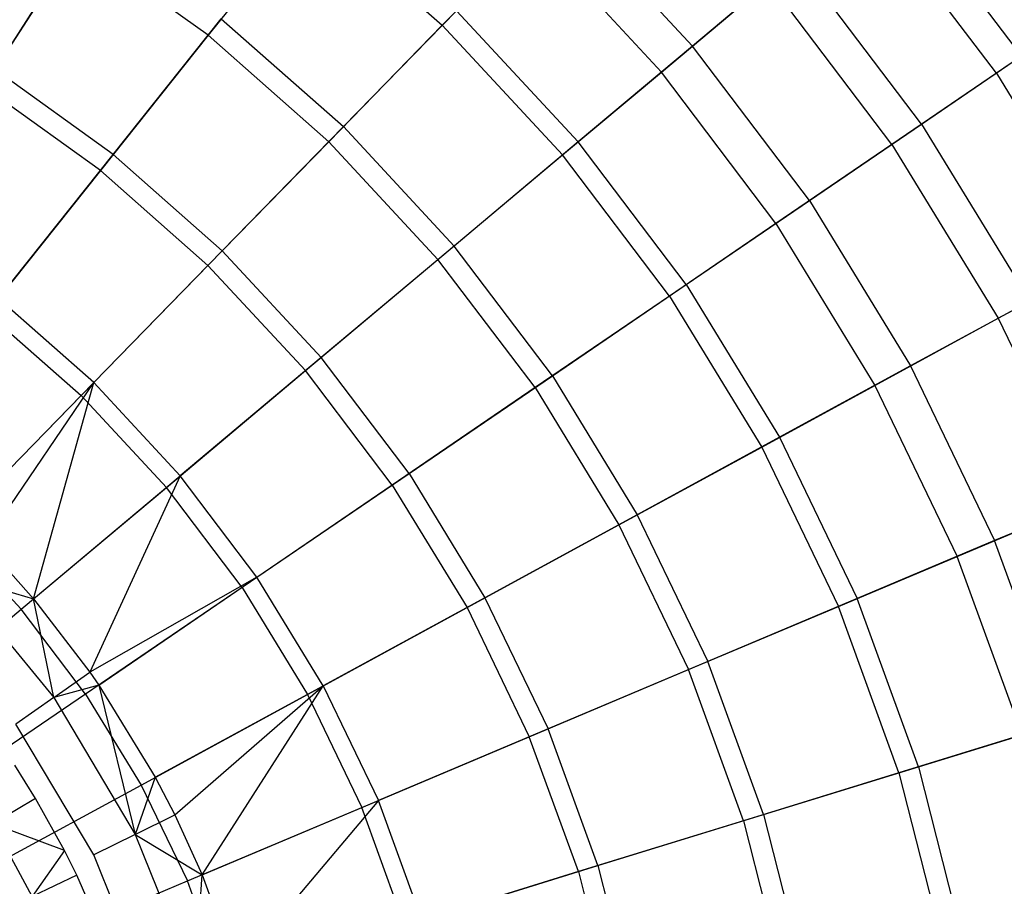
# Model space of a CAD drawing. Extents: x 0.1 to 25.1, y -5.4 to 12.3.
# Tile 98 of 107: x 14.5 to 16.8, y 1.5 to 3.5. Entities that reach past the tile are written whole.
import ezdxf

# ---------------------------------------------------------------- set-up
doc = ezdxf.new("R2010")
doc.units = 0
doc.header["$LTSCALE"] = 2.54
doc.layers.get('0').update_dxf_attribs({"color": 13, "linetype": 'CONTINUOUS'})

# ---------------------------------------------------------------- blocks, each defined once
blk = doc.blocks.new('GRUPUJ_1')
at = {"color": 0}
for p, q in [((16.6922, 8.8563, 9.6225), (16.3868, 9.2595, 9.6225)), ((16.6922, 8.8563, 9.6225), (16.3868, 9.2595, 9.6225)), ((15.051, 9.1969, 17.2137), (14.8172, 8.9038, 17.5354)), ((15.051, 9.1969, 17.2137), (14.8172, 8.9038, 17.5354)), ((15.051, 9.1969, 17.2137), (15.3568, 8.927, 17.2137)), ((15.051, 9.1969, 17.2137), (15.3568, 8.927, 17.2137)), ((15.6295, 9.2067, 8.8361), (15.9334, 8.8791, 8.8361)), ((15.6295, 9.2067, 8.8361), (15.9334, 8.8791, 8.8361)), ((16.6341, 8.8167, 16.1363), (16.3329, 9.2144, 16.1363)), ((16.6341, 8.8167, 16.1363), (16.3329, 9.2144, 16.1363)), ((14.5427, 9.1608, 8.1533), (14.3257, 8.8248, 7.8574)), ((14.5427, 9.1608, 8.1533), (14.3257, 8.8248, 7.8574)), ((15.3568, 8.927, 17.2137), (15.5643, 9.1398, 16.9164)), ((15.3568, 8.927, 17.2137), (15.5643, 9.1398, 16.9164)), ((15.5643, 9.1398, 16.9164), (15.8619, 8.8191, 16.9164)), ((15.5643, 9.1398, 16.9164), (15.8619, 8.8191, 16.9164)), ((14.3002, 8.7853, 17.8241), (14.5164, 9.1201, 17.5354)), ((14.3002, 8.7853, 17.8241), (14.5164, 9.1201, 17.5354)), ((14.8172, 8.9038, 17.5354), (14.5164, 9.1201, 17.5354)), ((14.8172, 8.9038, 17.5354), (14.5164, 9.1201, 17.5354)), ((16.173, 9.0801, 9.218), (15.9334, 8.8791, 8.8361)), ((16.173, 9.0801, 9.218), (15.9334, 8.8791, 8.8361)), ((16.4616, 8.6991, 9.218), (16.173, 9.0801, 9.218)), ((16.4616, 8.6991, 9.218), (16.173, 9.0801, 9.218)), ((15.8619, 8.8191, 16.9164), (16.1095, 9.0269, 16.5396)), ((15.8619, 8.8191, 16.9164), (16.1095, 9.0269, 16.5396)), ((16.3931, 8.6524, 16.5396), (16.1095, 9.0269, 16.5396)), ((16.3931, 8.6524, 16.5396), (16.1095, 9.0269, 16.5396)), ((15.3894, 8.9605, 8.4804), (15.1289, 8.6934, 8.1533)), ((15.3894, 8.9605, 8.4804), (15.1289, 8.6934, 8.1533)), ((15.3894, 8.9605, 8.4804), (15.6701, 8.6581, 8.4804)), ((15.3894, 8.9605, 8.4804), (15.6701, 8.6581, 8.4804)), ((16.8472, 8.962, 15.709), (16.6341, 8.8167, 16.1363)), ((16.8472, 8.962, 15.709), (16.6341, 8.8167, 16.1363)), ((14.598, 8.629, 7.8574), (14.8474, 8.9417, 8.1533)), ((14.598, 8.629, 7.8574), (14.8474, 8.9417, 8.1533)), ((14.8474, 8.9417, 8.1533), (15.1289, 8.6934, 8.1533)), ((14.8474, 8.9417, 8.1533), (15.1289, 8.6934, 8.1533)), ((15.095, 8.6586, 17.5354), (15.3568, 8.927, 17.2137)), ((15.095, 8.6586, 17.5354), (15.3568, 8.927, 17.2137)), ((15.3568, 8.927, 17.2137), (15.6342, 8.628, 17.2137)), ((15.3568, 8.927, 17.2137), (15.6342, 8.628, 17.2137)), ((14.8172, 8.9038, 17.5354), (14.5687, 8.5922, 17.8241)), ((14.8172, 8.9038, 17.5354), (14.5687, 8.5922, 17.8241)), ((14.8172, 8.9038, 17.5354), (15.095, 8.6586, 17.5354)), ((14.8172, 8.9038, 17.5354), (15.095, 8.6586, 17.5354)), ((15.9334, 8.8791, 8.8361), (15.6701, 8.6581, 8.4804)), ((15.9334, 8.8791, 8.8361), (15.6701, 8.6581, 8.4804)), ((16.2032, 8.523, 8.8361), (15.9334, 8.8791, 8.8361)), ((16.2032, 8.523, 8.8361), (15.9334, 8.8791, 8.8361)), ((16.4616, 8.6991, 9.218), (16.6922, 8.8563, 9.6225)), ((16.4616, 8.6991, 9.218), (16.6922, 8.8563, 9.6225)), ((14.598, 8.629, 7.8574), (14.3257, 8.8248, 7.8574)), ((14.598, 8.629, 7.8574), (14.3257, 8.8248, 7.8574)), ((15.6342, 8.628, 17.2137), (15.8619, 8.8191, 16.9164)), ((15.6342, 8.628, 17.2137), (15.8619, 8.8191, 16.9164)), ((16.1261, 8.4704, 16.9164), (15.8619, 8.8191, 16.9164)), ((16.1261, 8.4704, 16.9164), (15.8619, 8.8191, 16.9164)), ((16.6341, 8.8167, 16.1363), (16.3931, 8.6524, 16.5396)), ((16.6341, 8.8167, 16.1363), (16.3931, 8.6524, 16.5396)), ((16.6341, 8.8167, 16.1363), (16.8942, 8.3911, 16.1363)), ((16.6341, 8.8167, 16.1363), (16.8942, 8.3911, 16.1363)), ((14.5687, 8.5922, 17.8241), (14.3002, 8.7853, 17.8241)), ((14.5687, 8.5922, 17.8241), (14.3002, 8.7853, 17.8241)), ((15.1289, 8.6934, 8.1533), (14.8495, 8.407, 7.8574)), ((15.1289, 8.6934, 8.1533), (14.8495, 8.407, 7.8574)), ((15.1289, 8.6934, 8.1533), (15.3842, 8.4182, 8.1533)), ((15.1289, 8.6934, 8.1533), (15.3842, 8.4182, 8.1533)), ((16.2032, 8.523, 8.8361), (16.4616, 8.6991, 9.218)), ((16.2032, 8.523, 8.8361), (16.4616, 8.6991, 9.218)), ((16.4616, 8.6991, 9.218), (16.7108, 8.2912, 9.218)), ((16.4616, 8.6991, 9.218), (16.7108, 8.2912, 9.218)), ((14.8167, 8.3734, 17.8241), (15.095, 8.6586, 17.5354)), ((14.8167, 8.3734, 17.8241), (15.095, 8.6586, 17.5354)), ((15.095, 8.6586, 17.5354), (15.347, 8.387, 17.5354)), ((15.095, 8.6586, 17.5354), (15.347, 8.387, 17.5354)), ((15.6701, 8.6581, 8.4804), (15.3842, 8.4182, 8.1533)), ((15.6701, 8.6581, 8.4804), (15.3842, 8.4182, 8.1533)), ((15.9191, 8.3293, 8.4804), (15.6701, 8.6581, 8.4804)), ((15.9191, 8.3293, 8.4804), (15.6701, 8.6581, 8.4804)), ((16.3931, 8.6524, 16.5396), (16.1261, 8.4704, 16.9164)), ((16.3931, 8.6524, 16.5396), (16.1261, 8.4704, 16.9164)), ((16.3931, 8.6524, 16.5396), (16.6381, 8.2516, 16.5396)), ((16.3931, 8.6524, 16.5396), (16.6381, 8.2516, 16.5396)), ((14.3335, 8.2972, 7.595), (14.598, 8.629, 7.8574)), ((14.3335, 8.2972, 7.595), (14.598, 8.629, 7.8574)), ((14.598, 8.629, 7.8574), (14.8495, 8.407, 7.8574)), ((14.598, 8.629, 7.8574), (14.8495, 8.407, 7.8574)), ((15.347, 8.387, 17.5354), (15.6342, 8.628, 17.2137)), ((15.347, 8.387, 17.5354), (15.6342, 8.628, 17.2137)), ((15.8805, 8.3029, 17.2137), (15.6342, 8.628, 17.2137)), ((15.8805, 8.3029, 17.2137), (15.6342, 8.628, 17.2137)), ((14.5687, 8.5922, 17.8241), (14.3075, 8.2647, 18.0782)), ((14.5687, 8.5922, 17.8241), (14.3075, 8.2647, 18.0782)), ((14.5687, 8.5922, 17.8241), (14.8167, 8.3734, 17.8241)), ((14.5687, 8.5922, 17.8241), (14.8167, 8.3734, 17.8241)), ((15.9191, 8.3293, 8.4804), (16.2032, 8.523, 8.8361)), ((15.9191, 8.3293, 8.4804), (16.2032, 8.523, 8.8361)), ((16.2032, 8.523, 8.8361), (16.4362, 8.1417, 8.8361)), ((16.2032, 8.523, 8.8361), (16.4362, 8.1417, 8.8361)), ((16.1261, 8.4704, 16.9164), (15.8805, 8.3029, 17.2137)), ((16.1261, 8.4704, 16.9164), (15.8805, 8.3029, 17.2137)), ((16.1261, 8.4704, 16.9164), (16.3542, 8.097, 16.9164)), ((16.1261, 8.4704, 16.9164), (16.3542, 8.097, 16.9164)), ((14.8495, 8.407, 7.8574), (14.5533, 8.1033, 7.595)), ((14.8495, 8.407, 7.8574), (14.5533, 8.1033, 7.595)), ((14.8495, 8.407, 7.8574), (15.0777, 8.1611, 7.8574)), ((14.8495, 8.407, 7.8574), (15.0777, 8.1611, 7.8574)), ((15.3842, 8.4182, 8.1533), (15.0777, 8.1611, 7.8574)), ((15.3842, 8.4182, 8.1533), (15.0777, 8.1611, 7.8574)), ((15.6108, 8.119, 8.1533), (15.3842, 8.4182, 8.1533)), ((15.6108, 8.119, 8.1533), (15.3842, 8.4182, 8.1533)), ((15.0417, 8.1309, 17.8241), (15.347, 8.387, 17.5354)), ((15.0417, 8.1309, 17.8241), (15.347, 8.387, 17.5354)), ((15.5707, 8.0917, 17.5354), (15.347, 8.387, 17.5354)), ((15.5707, 8.0917, 17.5354), (15.347, 8.387, 17.5354)), ((16.6381, 8.2516, 16.5396), (16.8942, 8.3911, 16.1363)), ((16.6381, 8.2516, 16.5396), (16.8942, 8.3911, 16.1363)), ((14.5242, 8.0734, 18.0782), (14.8167, 8.3734, 17.8241)), ((14.5242, 8.0734, 18.0782), (14.8167, 8.3734, 17.8241)), ((14.8167, 8.3734, 17.8241), (15.0417, 8.1309, 17.8241)), ((14.8167, 8.3734, 17.8241), (15.0417, 8.1309, 17.8241)), ((15.6108, 8.119, 8.1533), (15.9191, 8.3293, 8.4804)), ((15.6108, 8.119, 8.1533), (15.9191, 8.3293, 8.4804)), ((15.9191, 8.3293, 8.4804), (16.1343, 7.9773, 8.4804)), ((15.9191, 8.3293, 8.4804), (16.1343, 7.9773, 8.4804)), ((14.5533, 8.1033, 7.595), (14.3335, 8.2972, 7.595)), ((14.5533, 8.1033, 7.595), (14.3335, 8.2972, 7.595)), ((15.8805, 8.3029, 17.2137), (15.5707, 8.0917, 17.5354)), ((15.8805, 8.3029, 17.2137), (15.5707, 8.0917, 17.5354)), ((15.8805, 8.3029, 17.2137), (16.0932, 7.9549, 17.2137)), ((15.8805, 8.3029, 17.2137), (16.0932, 7.9549, 17.2137)), ((16.7108, 8.2912, 9.218), (16.4362, 8.1417, 8.8361)), ((16.7108, 8.2912, 9.218), (16.4362, 8.1417, 8.8361)), ((14.3075, 8.2647, 18.0782), (14.5242, 8.0734, 18.0782)), ((14.3075, 8.2647, 18.0782), (14.5242, 8.0734, 18.0782)), ((16.3542, 8.097, 16.9164), (16.6381, 8.2516, 16.5396)), ((16.3542, 8.097, 16.9164), (16.6381, 8.2516, 16.5396)), ((16.6381, 8.2516, 16.5396), (16.8419, 7.8284, 16.5396)), ((16.6381, 8.2516, 16.5396), (16.8419, 7.8284, 16.5396)), ((15.0777, 8.1611, 7.8574), (14.7527, 7.8884, 7.595)), ((15.0777, 8.1611, 7.8574), (14.7527, 7.8884, 7.595)), ((15.2803, 7.8937, 7.8574), (15.0777, 8.1611, 7.8574)), ((15.2803, 7.8937, 7.8574), (15.0777, 8.1611, 7.8574)), ((14.7208, 7.8616, 18.0782), (15.0417, 8.1309, 17.8241)), ((14.7208, 7.8616, 18.0782), (15.0417, 8.1309, 17.8241)), ((15.2414, 7.8672, 17.8241), (15.0417, 8.1309, 17.8241)), ((15.2414, 7.8672, 17.8241), (15.0417, 8.1309, 17.8241)), ((16.4362, 8.1417, 8.8361), (16.1343, 7.9773, 8.4804)), ((16.4362, 8.1417, 8.8361), (16.1343, 7.9773, 8.4804)), ((16.4362, 8.1417, 8.8361), (16.6301, 7.7391, 8.8361)), ((16.4362, 8.1417, 8.8361), (16.6301, 7.7391, 8.8361)), ((14.2453, 7.7875, 7.3705), (14.5533, 8.1033, 7.595)), ((14.2453, 7.7875, 7.3705), (14.5533, 8.1033, 7.595)), ((14.301, 7.7314, 7.3705), (14.5533, 8.1033, 7.595)), ((14.301, 7.7314, 7.3705), (14.5533, 8.1033, 7.595)), ((14.4148, 7.6048, 7.3705), (14.5533, 8.1033, 7.595)), ((14.4148, 7.6048, 7.3705), (14.5533, 8.1033, 7.595)), ((14.5533, 8.1033, 7.595), (14.7527, 7.8884, 7.595)), ((14.5533, 8.1033, 7.595), (14.7527, 7.8884, 7.595)), ((15.2803, 7.8937, 7.8574), (15.6108, 8.119, 8.1533)), ((15.2803, 7.8937, 7.8574), (15.6108, 8.119, 8.1533)), ((15.6108, 8.119, 8.1533), (15.8065, 7.7988, 8.1533)), ((15.6108, 8.119, 8.1533), (15.8065, 7.7988, 8.1533)), ((15.5707, 8.0917, 17.5354), (15.2414, 7.8672, 17.8241)), ((15.5707, 8.0917, 17.5354), (15.2414, 7.8672, 17.8241)), ((15.5707, 8.0917, 17.5354), (15.7639, 7.7755, 17.5354)), ((15.5707, 8.0917, 17.5354), (15.7639, 7.7755, 17.5354)), ((16.0932, 7.9549, 17.2137), (16.3542, 8.097, 16.9164)), ((16.0932, 7.9549, 17.2137), (16.3542, 8.097, 16.9164)), ((16.3542, 8.097, 16.9164), (16.544, 7.7028, 16.9164)), ((16.3542, 8.097, 16.9164), (16.544, 7.7028, 16.9164)), ((14.2194, 7.761, 18.2964), (14.5242, 8.0734, 18.0782)), ((14.2194, 7.761, 18.2964), (14.5242, 8.0734, 18.0782)), ((14.5242, 8.0734, 18.0782), (14.7208, 7.8616, 18.0782)), ((14.5242, 8.0734, 18.0782), (14.7208, 7.8616, 18.0782)), ((16.1343, 7.9773, 8.4804), (15.8065, 7.7988, 8.1533)), ((16.1343, 7.9773, 8.4804), (15.8065, 7.7988, 8.1533)), ((16.1343, 7.9773, 8.4804), (16.3133, 7.6056, 8.4804)), ((16.1343, 7.9773, 8.4804), (16.3133, 7.6056, 8.4804)), ((15.7639, 7.7755, 17.5354), (16.0932, 7.9549, 17.2137)), ((15.7639, 7.7755, 17.5354), (16.0932, 7.9549, 17.2137)), ((16.0932, 7.9549, 17.2137), (16.2701, 7.5874, 17.2137)), ((16.0932, 7.9549, 17.2137), (16.2701, 7.5874, 17.2137)), ((14.4148, 7.6048, 7.3705), (14.7527, 7.8884, 7.595)), ((14.4148, 7.6048, 7.3705), (14.7527, 7.8884, 7.595)), ((14.7527, 7.8884, 7.595), (14.5445, 7.4362, 7.3705)), ((14.7527, 7.8884, 7.595), (14.5445, 7.4362, 7.3705)), ((14.9297, 7.6547, 7.595), (14.7527, 7.8884, 7.595)), ((14.9297, 7.6547, 7.595), (14.7527, 7.8884, 7.595)), ((14.9297, 7.6547, 7.595), (15.2803, 7.8937, 7.8574)), ((14.9297, 7.6547, 7.595), (15.2803, 7.8937, 7.8574)), ((15.2803, 7.8937, 7.8574), (15.4552, 7.6074, 7.8574)), ((15.2803, 7.8937, 7.8574), (15.4552, 7.6074, 7.8574)), ((14.3864, 7.581, 18.2964), (14.7208, 7.8616, 18.0782)), ((14.3864, 7.581, 18.2964), (14.7208, 7.8616, 18.0782)), ((14.8953, 7.6312, 18.0782), (14.7208, 7.8616, 18.0782)), ((14.8953, 7.6312, 18.0782), (14.7208, 7.8616, 18.0782)), ((15.2414, 7.8672, 17.8241), (14.8953, 7.6312, 18.0782)), ((15.2414, 7.8672, 17.8241), (14.8953, 7.6312, 18.0782)), ((15.2414, 7.8672, 17.8241), (15.4139, 7.585, 17.8241)), ((15.2414, 7.8672, 17.8241), (15.4139, 7.585, 17.8241)), ((16.9182, 7.8606, 9.218), (16.6301, 7.7391, 8.8361)), ((16.9182, 7.8606, 9.218), (16.6301, 7.7391, 8.8361)), ((16.544, 7.7028, 16.9164), (16.8419, 7.8284, 16.5396)), ((16.544, 7.7028, 16.9164), (16.8419, 7.8284, 16.5396)), ((15.8065, 7.7988, 8.1533), (15.4552, 7.6074, 7.8574)), ((15.8065, 7.7988, 8.1533), (15.4552, 7.6074, 7.8574)), ((15.8065, 7.7988, 8.1533), (15.9694, 7.4606, 8.1533)), ((15.8065, 7.7988, 8.1533), (15.9694, 7.4606, 8.1533)), ((15.4139, 7.585, 17.8241), (15.7639, 7.7755, 17.5354)), ((15.4139, 7.585, 17.8241), (15.7639, 7.7755, 17.5354)), ((15.7639, 7.7755, 17.5354), (15.9246, 7.4417, 17.5354)), ((15.7639, 7.7755, 17.5354), (15.9246, 7.4417, 17.5354)), ((14.2194, 7.761, 18.2964), (14.3864, 7.581, 18.2964)), ((14.2194, 7.761, 18.2964), (14.3864, 7.581, 18.2964)), ((14.301, 7.7314, 7.3705), (14.4148, 7.6048, 7.3705)), ((14.301, 7.7314, 7.3705), (14.4148, 7.6048, 7.3705)), ((16.6301, 7.7391, 8.8361), (16.3133, 7.6056, 8.4804)), ((16.6301, 7.7391, 8.8361), (16.3133, 7.6056, 8.4804)), ((16.7829, 7.3192, 8.8361), (16.6301, 7.7391, 8.8361)), ((16.7829, 7.3192, 8.8361), (16.6301, 7.7391, 8.8361)), ((16.2701, 7.5874, 17.2137), (16.544, 7.7028, 16.9164)), ((16.2701, 7.5874, 17.2137), (16.544, 7.7028, 16.9164)), ((16.6937, 7.2917, 16.9164), (16.544, 7.7028, 16.9164)), ((16.6937, 7.2917, 16.9164), (16.544, 7.7028, 16.9164)), ((14.2277, 7.6609, 7.3365), (14.4613, 7.3777, 7.3365)), ((14.2277, 7.6609, 7.3365), (14.4148, 7.6048, 7.3705)), ((14.2277, 7.6609, 7.3365), (14.4613, 7.3777, 7.3365)), ((14.2277, 7.6609, 7.3365), (14.4148, 7.6048, 7.3705)), ((14.9297, 7.6547, 7.595), (14.5445, 7.4362, 7.3705)), ((14.9297, 7.6547, 7.595), (14.5445, 7.4362, 7.3705)), ((14.5653, 7.4062, 7.3705), (14.9297, 7.6547, 7.595)), ((14.5653, 7.4062, 7.3705), (14.9297, 7.6547, 7.595)), ((15.0826, 7.4045, 7.595), (14.9297, 7.6547, 7.595)), ((15.0826, 7.4045, 7.595), (14.9297, 7.6547, 7.595)), ((14.8953, 7.6312, 18.0782), (14.5346, 7.3853, 18.2964)), ((14.8953, 7.6312, 18.0782), (14.5346, 7.3853, 18.2964)), ((14.8953, 7.6312, 18.0782), (15.046, 7.3846, 18.0782)), ((14.8953, 7.6312, 18.0782), (15.046, 7.3846, 18.0782)), ((14.4148, 7.6048, 7.3705), (14.5445, 7.4362, 7.3705)), ((14.4613, 7.3777, 7.3365), (14.4148, 7.6048, 7.3705)), ((14.4148, 7.6048, 7.3705), (14.5445, 7.4362, 7.3705)), ((14.4613, 7.3777, 7.3365), (14.4148, 7.6048, 7.3705)), ((15.4552, 7.6074, 7.8574), (15.0826, 7.4045, 7.595)), ((15.4552, 7.6074, 7.8574), (15.0826, 7.4045, 7.595)), ((15.4552, 7.6074, 7.8574), (15.6007, 7.3052, 7.8574)), ((15.4552, 7.6074, 7.8574), (15.6007, 7.3052, 7.8574)), ((16.3133, 7.6056, 8.4804), (15.9694, 7.4606, 8.1533)), ((16.3133, 7.6056, 8.4804), (15.9694, 7.4606, 8.1533)), ((16.4544, 7.2179, 8.4804), (16.3133, 7.6056, 8.4804)), ((16.4544, 7.2179, 8.4804), (16.3133, 7.6056, 8.4804)), ((14.041, 7.2912, 18.4777), (14.3864, 7.581, 18.2964)), ((14.041, 7.2912, 18.4777), (14.3864, 7.581, 18.2964)), ((14.5346, 7.3853, 18.2964), (14.3864, 7.581, 18.2964)), ((14.5346, 7.3853, 18.2964), (14.3864, 7.581, 18.2964)), ((15.046, 7.3846, 18.0782), (15.4139, 7.585, 17.8241)), ((15.046, 7.3846, 18.0782), (15.4139, 7.585, 17.8241)), ((15.4139, 7.585, 17.8241), (15.5574, 7.287, 17.8241)), ((15.4139, 7.585, 17.8241), (15.5574, 7.287, 17.8241)), ((15.9246, 7.4417, 17.5354), (16.2701, 7.5874, 17.2137)), ((15.9246, 7.4417, 17.5354), (16.2701, 7.5874, 17.2137)), ((16.4096, 7.2041, 17.2137), (16.2701, 7.5874, 17.2137)), ((16.4096, 7.2041, 17.2137), (16.2701, 7.5874, 17.2137)), ((15.9694, 7.4606, 8.1533), (15.6007, 7.3052, 7.8574)), ((15.9694, 7.4606, 8.1533), (15.6007, 7.3052, 7.8574)), ((16.0977, 7.1079, 8.1533), (15.9694, 7.4606, 8.1533)), ((16.0977, 7.1079, 8.1533), (15.9694, 7.4606, 8.1533)), ((14.4613, 7.3777, 7.3365), (14.5445, 7.4362, 7.3705)), ((14.4613, 7.3777, 7.3365), (14.5445, 7.4362, 7.3705)), ((14.5445, 7.4362, 7.3705), (14.5653, 7.4062, 7.3705)), ((14.5445, 7.4362, 7.3705), (14.5653, 7.4062, 7.3705)), ((15.5574, 7.287, 17.8241), (15.9246, 7.4417, 17.5354)), ((15.5574, 7.287, 17.8241), (15.9246, 7.4417, 17.5354)), ((16.0514, 7.0936, 17.5354), (15.9246, 7.4417, 17.5354)), ((16.0514, 7.0936, 17.5354), (15.9246, 7.4417, 17.5354)), ((14.5653, 7.4062, 7.3705), (14.4613, 7.3777, 7.3365)), ((14.5653, 7.4062, 7.3705), (14.4613, 7.3777, 7.3365)), ((14.5653, 7.4062, 7.3705), (14.6489, 7.0621, 7.3365)), ((14.5653, 7.4062, 7.3705), (14.6489, 7.0621, 7.3365)), ((14.5653, 7.4062, 7.3705), (14.6952, 7.1936, 7.3705)), ((14.5653, 7.4062, 7.3705), (14.6952, 7.1936, 7.3705)), ((14.6952, 7.1936, 7.3705), (15.0826, 7.4045, 7.595)), ((14.6952, 7.1936, 7.3705), (15.0826, 7.4045, 7.595)), ((14.74, 7.1073, 7.3705), (15.0826, 7.4045, 7.595)), ((14.74, 7.1073, 7.3705), (15.0826, 7.4045, 7.595)), ((14.8033, 6.9691, 7.3705), (15.0826, 7.4045, 7.595)), ((14.8033, 6.9691, 7.3705), (15.0826, 7.4045, 7.595)), ((15.0826, 7.4045, 7.595), (15.2098, 7.1404, 7.595)), ((15.0826, 7.4045, 7.595), (15.2098, 7.1404, 7.595)), ((14.5346, 7.3853, 18.2964), (14.1621, 7.1314, 18.4777)), ((14.5346, 7.3853, 18.2964), (14.1621, 7.1314, 18.4777)), ((14.4613, 7.3777, 7.3365), (14.3741, 7.3164, 7.325)), ((14.4613, 7.3777, 7.3365), (14.3741, 7.3164, 7.325)), ((14.4613, 7.3777, 7.3365), (14.6489, 7.0621, 7.3365)), ((14.4613, 7.3777, 7.3365), (14.6489, 7.0621, 7.3365)), ((14.5346, 7.3853, 18.2964), (14.6626, 7.1758, 18.2964)), ((14.5346, 7.3853, 18.2964), (14.6626, 7.1758, 18.2964)), ((14.6626, 7.1758, 18.2964), (15.046, 7.3846, 18.0782)), ((14.6626, 7.1758, 18.2964), (15.046, 7.3846, 18.0782)), ((15.046, 7.3846, 18.0782), (15.1713, 7.1242, 18.0782)), ((15.046, 7.3846, 18.0782), (15.1713, 7.1242, 18.0782)), ((14.5534, 7.0148, 7.325), (14.3741, 7.3164, 7.325)), ((14.5534, 7.0148, 7.325), (14.3741, 7.3164, 7.325)), ((16.4544, 7.2179, 8.4804), (16.7829, 7.3192, 8.8361)), ((16.4544, 7.2179, 8.4804), (16.7829, 7.3192, 8.8361)), ((15.1713, 7.1242, 18.0782), (15.5574, 7.287, 17.8241)), ((15.1713, 7.1242, 18.0782), (15.5574, 7.287, 17.8241)), ((15.6007, 7.3052, 7.8574), (15.2098, 7.1404, 7.595)), ((15.6007, 7.3052, 7.8574), (15.2098, 7.1404, 7.595)), ((15.6706, 6.9761, 17.8241), (15.5574, 7.287, 17.8241)), ((15.6706, 6.9761, 17.8241), (15.5574, 7.287, 17.8241)), ((15.7155, 6.99, 7.8574), (15.6007, 7.3052, 7.8574)), ((15.7155, 6.99, 7.8574), (15.6007, 7.3052, 7.8574)), ((16.6937, 7.2917, 16.9164), (16.4096, 7.2041, 17.2137)), ((16.6937, 7.2917, 16.9164), (16.4096, 7.2041, 17.2137)), ((14.4195, 7.145, 7.225), (14.3716, 7.2217, 7.225)), ((14.4195, 7.145, 7.225), (14.3716, 7.2217, 7.225)), ((16.0977, 7.1079, 8.1533), (16.4544, 7.2179, 8.4804)), ((16.0977, 7.1079, 8.1533), (16.4544, 7.2179, 8.4804)), ((16.4544, 7.2179, 8.4804), (16.5562, 6.8181, 8.4804)), ((16.4544, 7.2179, 8.4804), (16.5562, 6.8181, 8.4804)), ((16.4096, 7.2041, 17.2137), (16.0514, 7.0936, 17.5354)), ((16.4096, 7.2041, 17.2137), (16.0514, 7.0936, 17.5354)), ((16.4096, 7.2041, 17.2137), (16.5103, 6.8088, 17.2137)), ((16.4096, 7.2041, 17.2137), (16.5103, 6.8088, 17.2137)), ((14.2667, 6.9602, 18.4777), (14.6626, 7.1758, 18.2964)), ((14.2667, 6.9602, 18.4777), (14.6626, 7.1758, 18.2964)), ((14.6952, 7.1936, 7.3705), (14.6489, 7.0621, 7.3365)), ((14.6952, 7.1936, 7.3705), (14.6489, 7.0621, 7.3365)), ((14.6626, 7.1758, 18.2964), (14.7692, 6.9547, 18.2964)), ((14.6626, 7.1758, 18.2964), (14.7692, 6.9547, 18.2964)), ((14.6952, 7.1936, 7.3705), (14.74, 7.1073, 7.3705)), ((14.6952, 7.1936, 7.3705), (14.74, 7.1073, 7.3705)), ((14.4195, 7.145, 7.225), (14.321, 7.0862, 7.1037)), ((14.4195, 7.145, 7.225), (14.321, 7.0862, 7.1037)), ((14.4863, 7.0251, 7.225), (14.4195, 7.145, 7.225)), ((14.4863, 7.0251, 7.225), (14.4195, 7.145, 7.225)), ((14.8033, 6.9691, 7.3705), (15.2098, 7.1404, 7.595)), ((14.8033, 6.9691, 7.3705), (15.2098, 7.1404, 7.595)), ((15.2098, 7.1404, 7.595), (14.8831, 6.7523, 7.3705)), ((15.2098, 7.1404, 7.595), (14.8831, 6.7523, 7.3705)), ((15.31, 6.8649, 7.595), (15.2098, 7.1404, 7.595)), ((15.31, 6.8649, 7.595), (15.2098, 7.1404, 7.595)), ((14.6489, 7.0621, 7.3365), (14.74, 7.1073, 7.3705)), ((14.6489, 7.0621, 7.3365), (14.74, 7.1073, 7.3705)), ((14.74, 7.1073, 7.3705), (14.8033, 6.9691, 7.3705)), ((14.74, 7.1073, 7.3705), (14.8033, 6.9691, 7.3705)), ((14.7692, 6.9547, 18.2964), (15.1713, 7.1242, 18.0782)), ((14.7692, 6.9547, 18.2964), (15.1713, 7.1242, 18.0782)), ((15.2702, 6.8526, 18.0782), (15.1713, 7.1242, 18.0782)), ((15.2702, 6.8526, 18.0782), (15.1713, 7.1242, 18.0782)), ((15.7155, 6.99, 7.8574), (16.0977, 7.1079, 8.1533)), ((15.7155, 6.99, 7.8574), (16.0977, 7.1079, 8.1533)), ((16.0977, 7.1079, 8.1533), (16.1904, 6.7442, 8.1533)), ((16.0977, 7.1079, 8.1533), (16.1904, 6.7442, 8.1533)), ((14.4863, 7.0251, 7.225), (14.321, 7.0862, 7.1037)), ((14.4863, 7.0251, 7.225), (14.321, 7.0862, 7.1037)), ((14.4112, 6.9185, 7.1037), (14.321, 7.0862, 7.1037)), ((14.4112, 6.9185, 7.1037), (14.321, 7.0862, 7.1037)), ((16.0514, 7.0936, 17.5354), (15.6706, 6.9761, 17.8241)), ((16.0514, 7.0936, 17.5354), (15.6706, 6.9761, 17.8241)), ((16.0514, 7.0936, 17.5354), (16.1428, 6.7345, 17.5354)), ((16.0514, 7.0936, 17.5354), (16.1428, 6.7345, 17.5354)), ((14.6489, 7.0621, 7.3365), (14.5534, 7.0148, 7.325)), ((14.6489, 7.0621, 7.3365), (14.5534, 7.0148, 7.325)), ((14.6489, 7.0621, 7.3365), (14.7861, 6.7216, 7.3365)), ((14.6489, 7.0621, 7.3365), (14.8033, 6.9691, 7.3705)), ((14.6489, 7.0621, 7.3365), (14.7861, 6.7216, 7.3365)), ((14.6489, 7.0621, 7.3365), (14.8033, 6.9691, 7.3705)), ((14.4863, 7.0251, 7.225), (14.4112, 6.9185, 7.1037)), ((14.4863, 7.0251, 7.225), (14.4112, 6.9185, 7.1037)), ((14.5146, 6.9683, 7.225), (14.4863, 7.0251, 7.225)), ((14.5146, 6.9683, 7.225), (14.4863, 7.0251, 7.225)), ((14.6845, 6.6895, 7.325), (14.5534, 7.0148, 7.325)), ((14.6845, 6.6895, 7.325), (14.5534, 7.0148, 7.325)), ((14.5146, 6.9683, 7.225), (14.4112, 6.9185, 7.1037)), ((14.5146, 6.9683, 7.225), (14.4112, 6.9185, 7.1037)), ((14.5791, 6.8212, 7.225), (14.5146, 6.9683, 7.225)), ((14.5791, 6.8212, 7.225), (14.5146, 6.9683, 7.225)), ((14.7861, 6.7216, 7.3365), (14.8033, 6.9691, 7.3705)), ((14.7861, 6.7216, 7.3365), (14.8033, 6.9691, 7.3705)), ((14.8033, 6.9691, 7.3705), (14.8831, 6.7523, 7.3705)), ((14.8033, 6.9691, 7.3705), (14.8831, 6.7523, 7.3705)), ((15.6706, 6.9761, 17.8241), (15.2702, 6.8526, 18.0782)), ((15.6706, 6.9761, 17.8241), (15.2702, 6.8526, 18.0782)), ((15.31, 6.8649, 7.595), (15.7155, 6.99, 7.8574)), ((15.31, 6.8649, 7.595), (15.7155, 6.99, 7.8574)), ((15.6706, 6.9761, 17.8241), (15.7522, 6.6556, 17.8241)), ((15.6706, 6.9761, 17.8241), (15.7522, 6.6556, 17.8241)), ((15.7155, 6.99, 7.8574), (15.7983, 6.6649, 7.8574)), ((15.7155, 6.99, 7.8574), (15.7983, 6.6649, 7.8574)), ((14.3537, 6.7795, 18.4777), (14.7692, 6.9547, 18.2964)), ((14.3537, 6.7795, 18.4777), (14.7692, 6.9547, 18.2964)), ((14.8531, 6.724, 18.2964), (14.7692, 6.9547, 18.2964)), ((14.8531, 6.724, 18.2964), (14.7692, 6.9547, 18.2964))]:
    blk.add_line(p, q, dxfattribs=at)

msp = doc.modelspace()

# ---------------------------------------------------------------- block references
at = {"color": 0}
msp.add_blockref('GRUPUJ_1', (0.125, -5.4199, 0.188), dxfattribs=at)

doc.saveas('drawing.dxf')
